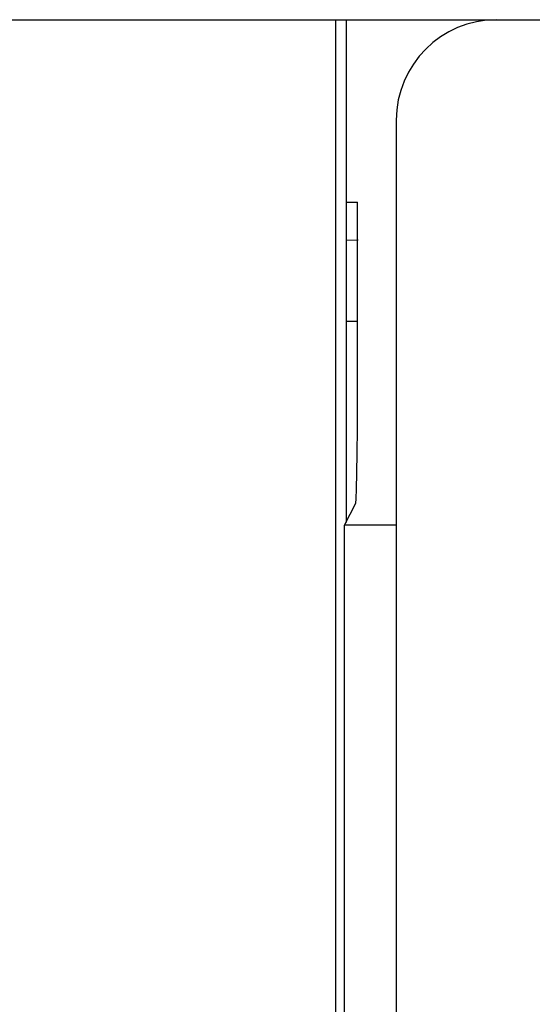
# Model space of a CAD drawing. Extents: x 60 to 814, y 62 to 540.
# Tile 9 of 25: x 421.25 to 426.35, y 430.21 to 440. Entities that reach past the tile are written whole.
import ezdxf

# ---------------------------------------------------------------- set-up
doc = ezdxf.new("R2010")
doc.units = 0
doc.header["$LTSCALE"] = 46.2
doc.layers.add('ALL_FEATURES', color=7, linetype='CONTINUOUS')

msp = doc.modelspace()

# ---------------------------------------------------------------- linework, layer by layer
at = {"layer": 'ALL_FEATURES', "color": 7, "linetype": 'CONTINUOUS'}
for p, q in [((421, 440), (464, 440)), ((424.3953, 440), (424.3953, 419.3184)), ((424.5, 440), (424.5, 435)), ((425, 439), (425, 419.5)), ((424.5, 438.1835), (424.6137, 438.1835)), ((424.5, 437.808), (424.6202, 437.8101)), ((424.5, 437), (424.6133, 437)), ((424.486, 434.9721), (424.5962, 435.1925)), ((425, 434.9721), (424.486, 434.9721))]:
    msp.add_line(p, q, dxfattribs=at)
for points in [[(424.5962, 435.1925), (424.6006, 435.2331), (424.6046, 435.3347), (424.6081, 435.491), (424.6107, 435.6919), (424.6124, 435.9247), (424.6137, 438.1835)], [(424.4608, 419.4494), (424.4674, 419.5116), (424.4735, 419.6673), (424.4787, 419.9066), (424.4827, 420.2137), (424.4852, 420.5688), (424.486, 434.9721)]]:
    msp.add_lwpolyline(points, dxfattribs=at)
msp.add_arc((426, 439), 1, 90, 180, dxfattribs=at)

doc.saveas('drawing.dxf')
